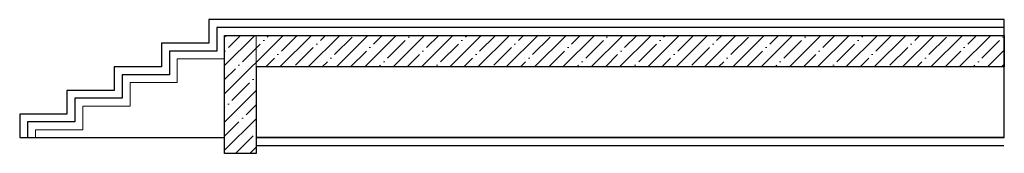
# Model space of a CAD drawing. Header units: millimetres. Extents: x -521669 to 178656, y -69521 to 433382.
# Tile 13 of 256: x -513974 to -507726, y 399247 to 400097. Entities that reach past the tile are written whole.
import ezdxf

# ---------------------------------------------------------------- set-up
doc = ezdxf.new("R2010")
doc.units = ezdxf.units.MM
doc.layers.add('A-DETL-GENF', color=7, linetype='Continuous', lineweight=5)
doc.layers.add('Отделка стен', color=253, linetype='Continuous', lineweight=0)

msp = doc.modelspace()

# ---------------------------------------------------------------- hatches: boundary and pattern name
at = {"layer": 'A-DETL-GENF'}
h = msp.add_hatch(dxfattribs=at)
h.set_pattern_fill('ANSI35', color=256, scale=20, style=0)
h.set_pattern_definition([(45, (-685429.61, 404140.09), (-89.80256, 89.80256), []), (45, (-685339.81, 404140.09), (-89.80256, 89.80256), [158.75, -31.75, 0, -31.75])])
h.paths.add_polyline_path([(-512673.570348, 399247.200579), (-512673.570087, 399997.110825), (-507725.689215, 399997.110825), (-507725.689476, 399797.200579), (-507815.670572, 399797.200579), (-512473.570348, 399797.200579), (-512473.570348, 399247.200579)])

# ---------------------------------------------------------------- linework, layer by layer
at = {"lineweight": 30}
for points in [[(-512473.570348, 399347.195523), (-507725.689346, 399347.179516), (-507725.689346, 400097.106826), (-512773.57571, 400097.133253), (-512773.57571, 399947.133253), (-513073.57571, 399947.133253), (-513073.57571, 399797.133253), (-513373.57571, 399797.133253), (-513373.57571, 399647.133253), (-513673.57571, 399647.133253), (-513673.57571, 399497.133253), (-513973.57571, 399497.133253), (-513973.57571, 399347.200579), (-512673.570313, 399347.196197)], [(-507725.689608, 400047.106826), (-512723.57571, 400047.132991), (-512723.57571, 399897.133253), (-513023.57571, 399897.133253), (-513023.57571, 399747.133253), (-513323.57571, 399747.133253), (-513323.57571, 399597.133253), (-513623.57571, 399597.133253), (-513623.57571, 399447.133253), (-513923.57571, 399447.133253), (-513923.57571, 399347.200579)], [(-507728.550743, 399347.137811), (-512473.570348, 399347.14403)], [(-507728.550743, 399347.137811), (-512473.570348, 399347.14403)], [(-507728.550743, 399347.137811), (-512473.570348, 399347.14403)], [(-507728.550743, 399347.137811), (-512473.570348, 399347.14403)], [(-512473.570348, 399297.14403), (-507728.550743, 399297.137811)], [(-512473.570348, 399297.14403), (-507728.550743, 399297.137811)], [(-512473.570348, 399297.14403), (-507728.550743, 399297.137811)], [(-512473.570348, 399297.14403), (-507728.550743, 399297.137811)]]:
    msp.add_lwpolyline(points, dxfattribs=at)
at = {"lineweight": 13}
for points in [[(-507725.689869, 399997.101465), (-512673.570348, 399997.127368), (-512673.570348, 399847.127892), (-512973.570348, 399847.127892), (-512973.570348, 399697.127892), (-513273.570348, 399697.127892), (-513273.570348, 399547.127892), (-513573.570348, 399547.127892), (-513573.570348, 399397.127892), (-513873.570348, 399397.127892), (-513873.570348, 399347.200579)], [(-508673.57571, 399997.110825), (-512593.57571, 399997.110825)], [(-510273.57571, 399997.110825), (-507725.689215, 399997.110825)], [(-512393.57571, 399797.200579), (-508673.57571, 399797.200579)], [(-507725.689476, 399797.200579), (-510273.57571, 399797.200579)], [(-512473.570348, 399297.14403), (-507728.550743, 399297.137811)], [(-512473.570348, 399297.14403), (-507728.550743, 399297.137811)], [(-512473.570348, 399297.14403), (-507728.550743, 399297.137811)], [(-512473.570348, 399297.14403), (-507728.550743, 399297.137811)]]:
    msp.add_lwpolyline(points, dxfattribs=at)
msp.add_lwpolyline([(-512673.570087, 399997.126845), (-512473.570087, 399997.126845), (-512473.570348, 399247.200579), (-512673.570348, 399247.200579)], close=True, dxfattribs=at)
msp.add_lwpolyline([(-512673.570348, 399247.200579), (-512673.570087, 399997.110825), (-507725.689215, 399997.110825), (-507725.689476, 399797.200579), (-507815.670572, 399797.200579), (-507815.670572, 399797.200579), (-512473.570348, 399797.200579), (-512473.570348, 399247.200579)], close=True)
at = {"layer": 'Отделка стен', "transparency": 33554687}
for points in [[(-512073.690742, 400097.133253), (-512073.690742, 400097.106826), (-511473.690742, 400097.106826), (-511473.690742, 400097.133253)], [(-511923.575709, 400097.133253), (-511923.575709, 400097.106826), (-511323.575709, 400097.106826), (-511323.575709, 400097.133253)], [(-511923.575709, 400097.133253), (-511923.575709, 400097.106826), (-511323.575709, 400097.106826), (-511323.575709, 400097.133253)], [(-511923.575709, 400097.133253), (-511923.575709, 400097.106826), (-511323.575709, 400097.106826), (-511323.575709, 400097.133253)], [(-511923.575709, 400097.133253), (-511923.575709, 400097.106826), (-511323.575709, 400097.106826), (-511323.575709, 400097.133253)], [(-513723.575709, 399347.199737), (-513723.575709, 399347.179516), (-513123.575709, 399347.179516), (-513123.575709, 399347.197714)], [(-513723.575709, 399347.199737), (-513723.575709, 399347.179516), (-513123.575709, 399347.179516), (-513123.575709, 399347.197714)], [(-513723.575709, 399347.199737), (-513723.575709, 399347.179516), (-513123.575709, 399347.179516), (-513123.575709, 399347.197714)], [(-513723.575709, 399347.199737), (-513723.575709, 399347.179516), (-513123.575709, 399347.179516), (-513123.575709, 399347.197714)], [(-513123.575709, 399347.197714), (-513123.575709, 399347.179516), (-512673.570313, 399347.179516)], [(-513123.575709, 399347.197714), (-513123.575709, 399347.179516), (-512673.570313, 399347.179516)], [(-513123.575709, 399347.197714), (-513123.575709, 399347.179516), (-512673.570313, 399347.179516)], [(-513123.575709, 399347.197714), (-513123.575709, 399347.179516), (-512673.570313, 399347.179516)]]:
    msp.add_lwpolyline(points, dxfattribs=at)

doc.saveas('drawing.dxf')
